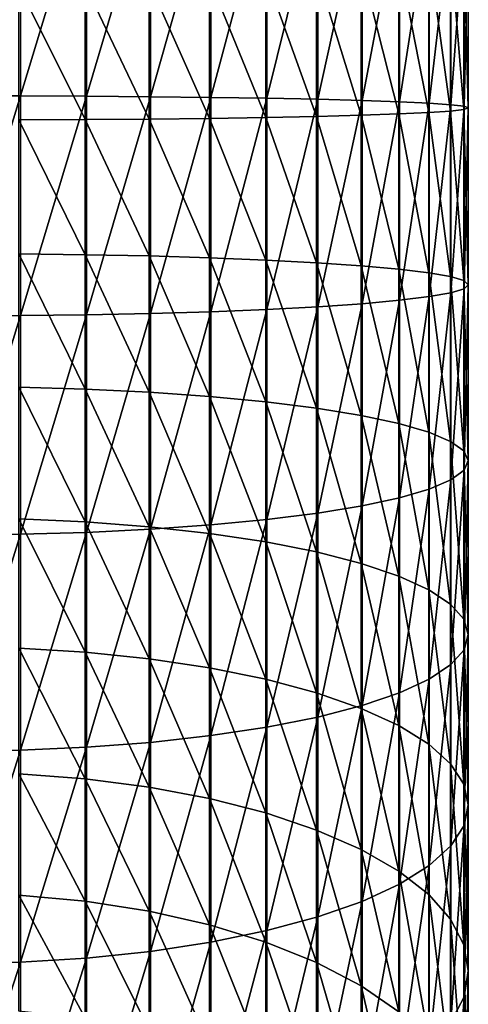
# Model space of a CAD drawing. Header units: metres. Extents: x -101 to 101, y -261 to 23.
# Tile 11 of 256: x 1 to 11, y -223 to -202. Entities that reach past the tile are written whole.
import ezdxf

# ---------------------------------------------------------------- set-up
doc = ezdxf.new("R2010")
doc.units = ezdxf.units.M
doc.layers.add('solid_505151_K2442K1000C34', color=7, linetype='CONTINUOUS')

msp = doc.modelspace()

# ---------------------------------------------------------------- linework, layer by layer
at = {"layer": 'solid_505151_K2442K1000C34'}
for points in [[(1.435788, -198.98587, 301.105499), (0, -198.975784, 301.199066), (0, -203.66333, 301.506348)], [(1.435788, -198.98587, 301.105499), (0, -203.66333, 301.506348), (1.435788, -203.665543, 301.412262)], [(1.435788, -198.98587, 301.105499), (1.435788, -203.665543, 301.412262), (2.8484, -199.016006, 300.82605)], [(1.435788, -203.665543, 301.412262), (2.8484, -203.67215, 301.131256), (2.8484, -199.016006, 300.82605)], [(2.8484, -199.016006, 300.82605), (2.8484, -203.67215, 301.131256), (4.212178, -199.065674, 300.365479)], [(2.8484, -203.67215, 301.131256), (4.212178, -203.683029, 300.668152), (4.212178, -199.065674, 300.365479)], [(4.212178, -199.065674, 300.365479), (4.212178, -203.683029, 300.668152), (5.50374, -199.134003, 299.731689)], [(4.212178, -203.683029, 300.668152), (5.50374, -203.698013, 300.030884), (5.50374, -199.134003, 299.731689)], [(5.50374, -199.134003, 299.731689), (5.50374, -203.698013, 300.030884), (6.700944, -199.219849, 298.935577)], [(5.50374, -203.698013, 300.030884), (6.700944, -203.716827, 299.230347), (6.700944, -199.219849, 298.935577)], [(6.700944, -199.219849, 298.935577), (6.700944, -203.716827, 299.230347), (7.783264, -199.321732, 297.990753)], [(6.700944, -203.716827, 299.230347), (7.783264, -203.739166, 298.280334), (7.783264, -199.321732, 297.990753)], [(7.783264, -199.321732, 297.990753), (7.783264, -203.739166, 298.280334), (8.732143, -199.437897, 296.913422)], [(7.783264, -203.739166, 298.280334), (8.732143, -203.764618, 297.197052), (8.732143, -199.437897, 296.913422)], [(8.732143, -199.437897, 296.913422), (8.732143, -203.764618, 297.197052), (9.531315, -199.566345, 295.722076)], [(8.732143, -203.764618, 297.197052), (9.531315, -203.792786, 295.999146), (9.531315, -199.566345, 295.722076)], [(9.531315, -199.566345, 295.722076), (9.531315, -203.792786, 295.999146), (10.167077, -199.70491, 294.437134)], [(9.531315, -203.792786, 295.999146), (10.167077, -203.823151, 294.707092), (10.167077, -199.70491, 294.437134)], [(10.167077, -199.70491, 294.437134), (10.167077, -203.823151, 294.707092), (10.628531, -199.851181, 293.080627)], [(10.167077, -203.823151, 294.707092), (10.628531, -203.855209, 293.343079), (10.628531, -199.851181, 293.080627)], [(10.628531, -199.851181, 293.080627), (10.628531, -203.855209, 293.343079), (10.907763, -200.002655, 291.675781)], [(10.628531, -203.855209, 293.343079), (10.907763, -203.888428, 291.930511), (10.907763, -200.002655, 291.675781)], [(10.907763, -200.002655, 291.675781), (10.907763, -203.888428, 291.930511), (10.999989, -200.156738, 290.246735)], [(10.999989, -200.156738, 290.246735), (10.999989, -203.922195, 290.493561), (10.903625, -200.310806, 288.817932)], [(10.907763, -203.888428, 291.930511), (10.999989, -203.922195, 290.493561), (10.999989, -200.156738, 290.246735)], [(10.903625, -200.310806, 288.817932), (10.903625, -203.955963, 289.056854), (10.620324, -200.462204, 287.413879)], [(10.999989, -203.922195, 290.493561), (10.903625, -203.955963, 289.056854), (10.903625, -200.310806, 288.817932)], [(10.154943, -200.608322, 286.058716), (10.154943, -204.021179, 286.28241), (9.515462, -200.746689, 284.775574)], [(10.620324, -200.462204, 287.413879), (10.620324, -203.989151, 287.645081), (10.154943, -200.608322, 286.058716)], [(10.620324, -203.989151, 287.645081), (10.154943, -204.021179, 286.28241), (10.154943, -200.608322, 286.058716)], [(10.903625, -203.955963, 289.056854), (10.620324, -203.989151, 287.645081), (10.620324, -200.462204, 287.413879)], [(9.515462, -200.746689, 284.775574), (9.515462, -204.051514, 284.992218), (8.712843, -200.874893, 283.586517)], [(10.154943, -204.021179, 286.28241), (9.515462, -204.051514, 284.992218), (9.515462, -200.746689, 284.775574)], [(7.760847, -200.990768, 282.511932), (7.760847, -204.105011, 282.716064), (6.675795, -201.092316, 281.570221)], [(8.712843, -200.874893, 283.586517), (8.712843, -204.07962, 283.7966), (7.760847, -200.990768, 282.511932)], [(8.712843, -204.07962, 283.7966), (7.760847, -204.105011, 282.716064), (7.760847, -200.990768, 282.511932)], [(9.515462, -204.051514, 284.992218), (8.712843, -204.07962, 283.7966), (8.712843, -200.874893, 283.586517)], [(4.182898, -201.245728, 280.14743), (4.182898, -204.160904, 280.338531), (2.817791, -201.294968, 279.690765)], [(5.47629, -201.17778, 280.777527), (5.47629, -204.146011, 280.972076), (4.182898, -201.245728, 280.14743)], [(5.47629, -204.146011, 280.972076), (4.182898, -204.160904, 280.338531), (4.182898, -201.245728, 280.14743)], [(6.675795, -201.092316, 281.570221), (6.675795, -204.127274, 281.769165), (5.47629, -201.17778, 280.777527)], [(6.675795, -204.127274, 281.769165), (5.47629, -204.146011, 280.972076), (5.47629, -201.17778, 280.777527)], [(7.760847, -204.105011, 282.716064), (6.675795, -204.127274, 281.769165), (6.675795, -201.092316, 281.570221)], [(2.817791, -201.294968, 279.690765), (2.817791, -204.171692, 279.879364), (1.404375, -201.324661, 279.415375)], [(2.817791, -204.171692, 279.879364), (1.404375, -204.178207, 279.602417), (1.404375, -201.324661, 279.415375)], [(4.182898, -204.160904, 280.338531), (2.817791, -204.171692, 279.879364), (2.817791, -201.294968, 279.690765)], [(1.435788, -203.665543, 301.412262), (0, -203.66333, 301.506348), (0, -208.360138, 301.419678)], [(1.435788, -203.665543, 301.412262), (0, -208.360138, 301.419678), (1.435788, -208.354446, 301.325745)], [(1.435788, -203.665543, 301.412262), (1.435788, -208.354446, 301.325745), (2.8484, -203.67215, 301.131256)], [(1.435788, -208.354446, 301.325745), (2.8484, -208.337479, 301.045166), (2.8484, -203.67215, 301.131256)], [(2.8484, -203.67215, 301.131256), (2.8484, -208.337479, 301.045166), (4.212178, -203.683029, 300.668152)], [(2.8484, -208.337479, 301.045166), (4.212178, -208.309525, 300.582764), (4.212178, -203.683029, 300.668152)], [(4.212178, -203.683029, 300.668152), (4.212178, -208.309525, 300.582764), (5.50374, -203.698013, 300.030884)], [(4.212178, -208.309525, 300.582764), (5.50374, -208.271027, 299.946472), (5.50374, -203.698013, 300.030884)], [(5.50374, -203.698013, 300.030884), (5.50374, -208.271027, 299.946472), (6.700944, -203.716827, 299.230347)], [(5.50374, -208.271027, 299.946472), (6.700944, -208.222687, 299.147186), (6.700944, -203.716827, 299.230347)], [(6.700944, -203.716827, 299.230347), (6.700944, -208.222687, 299.147186), (7.783264, -203.739166, 298.280334)], [(6.700944, -208.222687, 299.147186), (7.783264, -208.165314, 298.198639), (7.783264, -203.739166, 298.280334)], [(7.783264, -203.739166, 298.280334), (7.783264, -208.165314, 298.198639), (8.732143, -203.764618, 297.197052)], [(7.783264, -208.165314, 298.198639), (8.732143, -208.099899, 297.117035), (8.732143, -203.764618, 297.197052)], [(8.732143, -203.764618, 297.197052), (8.732143, -208.099899, 297.117035), (9.531315, -203.792786, 295.999146)], [(8.732143, -208.099899, 297.117035), (9.531315, -208.027557, 295.92099), (9.531315, -203.792786, 295.999146)], [(9.531315, -203.792786, 295.999146), (9.531315, -208.027557, 295.92099), (10.167077, -203.823151, 294.707092)], [(9.531315, -208.027557, 295.92099), (10.167077, -207.949539, 294.630951), (10.167077, -203.823151, 294.707092)], [(10.620324, -203.989151, 287.645081), (10.620324, -207.523071, 287.579865), (10.154943, -204.021179, 286.28241)], [(10.167077, -203.823151, 294.707092), (10.167077, -207.949539, 294.630951), (10.628531, -203.855209, 293.343079)], [(10.167077, -207.949539, 294.630951), (10.628531, -207.867172, 293.269043), (10.628531, -203.855209, 293.343079)], [(10.903625, -203.955963, 289.056854), (10.903625, -207.608322, 288.989471), (10.620324, -203.989151, 287.645081)], [(10.903625, -207.608322, 288.989471), (10.620324, -207.523071, 287.579865), (10.620324, -203.989151, 287.645081)], [(10.628531, -203.855209, 293.343079), (10.628531, -207.867172, 293.269043), (10.907763, -203.888428, 291.930511)], [(10.628531, -207.867172, 293.269043), (10.907763, -207.78186, 291.858643), (10.907763, -203.888428, 291.930511)], [(10.999989, -203.922195, 290.493561), (10.999989, -207.695084, 290.42392), (10.903625, -203.955963, 289.056854)], [(10.999989, -207.695084, 290.42392), (10.903625, -207.608322, 288.989471), (10.903625, -203.955963, 289.056854)], [(10.907763, -203.888428, 291.930511), (10.907763, -207.78186, 291.858643), (10.999989, -203.922195, 290.493561)], [(10.907763, -207.78186, 291.858643), (10.999989, -207.695084, 290.42392), (10.999989, -203.922195, 290.493561)], [(2.817791, -204.171692, 279.879364), (2.817791, -207.054108, 279.826141), (1.404375, -204.178207, 279.602417)], [(2.817791, -207.054108, 279.826141), (1.404375, -207.037384, 279.549652), (1.404375, -204.178207, 279.602417)], [(4.182898, -204.160904, 280.338531), (4.182898, -207.081848, 280.284637), (2.817791, -204.171692, 279.879364)], [(4.182898, -207.081848, 280.284637), (2.817791, -207.054108, 279.826141), (2.817791, -204.171692, 279.879364)], [(5.47629, -204.146011, 280.972076), (5.47629, -207.120102, 280.917206), (4.182898, -204.160904, 280.338531)], [(5.47629, -207.120102, 280.917206), (4.182898, -207.081848, 280.284637), (4.182898, -204.160904, 280.338531)], [(6.675795, -204.127274, 281.769165), (6.675795, -207.168228, 281.713043), (5.47629, -204.146011, 280.972076)], [(6.675795, -207.168228, 281.713043), (5.47629, -207.120102, 280.917206), (5.47629, -204.146011, 280.972076)], [(7.760847, -204.105011, 282.716064), (7.760847, -207.225418, 282.658478), (6.675795, -204.127274, 281.769165)], [(7.760847, -207.225418, 282.658478), (6.675795, -207.168228, 281.713043), (6.675795, -204.127274, 281.769165)], [(8.712843, -204.07962, 283.7966), (8.712843, -207.290665, 283.737335), (7.760847, -204.105011, 282.716064)], [(8.712843, -207.290665, 283.737335), (7.760847, -207.225418, 282.658478), (7.760847, -204.105011, 282.716064)], [(9.515462, -204.051514, 284.992218), (9.515462, -207.362869, 284.931091), (8.712843, -204.07962, 283.7966)], [(9.515462, -207.362869, 284.931091), (8.712843, -207.290665, 283.737335), (8.712843, -204.07962, 283.7966)], [(10.154943, -204.021179, 286.28241), (10.154943, -207.440781, 286.219299), (9.515462, -204.051514, 284.992218)], [(10.154943, -207.440781, 286.219299), (9.515462, -207.362869, 284.931091), (9.515462, -204.051514, 284.992218)], [(10.620324, -207.523071, 287.579865), (10.154943, -207.440781, 286.219299), (10.154943, -204.021179, 286.28241)], [(2.817791, -209.921921, 279.531555), (1.404375, -209.882095, 279.257416), (1.404375, -207.037384, 279.549652)], [(2.817791, -207.054108, 279.826141), (2.817791, -209.921921, 279.531555), (1.404375, -207.037384, 279.549652)], [(4.182898, -209.987991, 279.986084), (2.817791, -209.921921, 279.531555), (2.817791, -207.054108, 279.826141)], [(4.182898, -207.081848, 280.284637), (4.182898, -209.987991, 279.986084), (2.817791, -207.054108, 279.826141)], [(5.47629, -210.079132, 280.613251), (4.182898, -209.987991, 279.986084), (4.182898, -207.081848, 280.284637)], [(5.47629, -207.120102, 280.917206), (5.47629, -210.079132, 280.613251), (4.182898, -207.081848, 280.284637)], [(6.675795, -210.193787, 281.402252), (5.47629, -210.079132, 280.613251), (5.47629, -207.120102, 280.917206)], [(6.675795, -207.168228, 281.713043), (6.675795, -210.193787, 281.402252), (5.47629, -207.120102, 280.917206)], [(7.760847, -210.330017, 282.339569), (6.675795, -210.193787, 281.402252), (6.675795, -207.168228, 281.713043)], [(7.760847, -207.225418, 282.658478), (7.760847, -210.330017, 282.339569), (6.675795, -207.168228, 281.713043)], [(8.712843, -210.485458, 283.409149), (7.760847, -210.330017, 282.339569), (7.760847, -207.225418, 282.658478)], [(8.712843, -207.290665, 283.737335), (8.712843, -210.485458, 283.409149), (7.760847, -207.225418, 282.658478)], [(9.515462, -210.657455, 284.592682), (8.712843, -210.485458, 283.409149), (8.712843, -207.290665, 283.737335)], [(9.515462, -207.362869, 284.931091), (9.515462, -210.657455, 284.592682), (8.712843, -207.290665, 283.737335)], [(10.154943, -210.843063, 285.869812), (9.515462, -210.657455, 284.592682), (9.515462, -207.362869, 284.931091)], [(10.154943, -207.440781, 286.219299), (10.154943, -210.843063, 285.869812), (9.515462, -207.362869, 284.931091)], [(10.620324, -211.039093, 287.218689), (10.154943, -210.843063, 285.869812), (10.154943, -207.440781, 286.219299)], [(10.620324, -207.523071, 287.579865), (10.620324, -211.039093, 287.218689), (10.154943, -207.440781, 286.219299)], [(10.903625, -211.242188, 288.61618), (10.620324, -211.039093, 287.218689), (10.620324, -207.523071, 287.579865)], [(10.903625, -207.608322, 288.989471), (10.903625, -211.242188, 288.61618), (10.620324, -207.523071, 287.579865)], [(10.628531, -211.858795, 292.859009), (10.907763, -211.655579, 291.460724), (10.907763, -207.78186, 291.858643)], [(10.628531, -207.867172, 293.269043), (10.628531, -211.858795, 292.859009), (10.907763, -207.78186, 291.858643)], [(10.999989, -211.448868, 290.03833), (10.903625, -211.242188, 288.61618), (10.903625, -207.608322, 288.989471)], [(10.999989, -207.695084, 290.42392), (10.999989, -211.448868, 290.03833), (10.903625, -207.608322, 288.989471)], [(10.907763, -211.655579, 291.460724), (10.999989, -211.448868, 290.03833), (10.999989, -207.695084, 290.42392)], [(10.907763, -207.78186, 291.858643), (10.907763, -211.655579, 291.460724), (10.999989, -207.695084, 290.42392)], [(9.531315, -212.240891, 295.48819), (10.167077, -212.055023, 294.209229), (10.167077, -207.949539, 294.630951)], [(9.531315, -208.027557, 295.92099), (9.531315, -212.240891, 295.48819), (10.167077, -207.949539, 294.630951)], [(10.167077, -212.055023, 294.209229), (10.628531, -211.858795, 292.859009), (10.628531, -207.867172, 293.269043)], [(10.167077, -207.949539, 294.630951), (10.167077, -212.055023, 294.209229), (10.628531, -207.867172, 293.269043)], [(6.700944, -212.705734, 298.686676), (7.783264, -212.569061, 297.746277), (7.783264, -208.165314, 298.198639)], [(6.700944, -208.222687, 299.147186), (6.700944, -212.705734, 298.686676), (7.783264, -208.165314, 298.198639)], [(7.783264, -212.569061, 297.746277), (8.732143, -212.413223, 296.673981), (8.732143, -208.099899, 297.117035)], [(7.783264, -208.165314, 298.198639), (7.783264, -212.569061, 297.746277), (8.732143, -208.099899, 297.117035)], [(8.732143, -212.413223, 296.673981), (9.531315, -212.240891, 295.48819), (9.531315, -208.027557, 295.92099)], [(8.732143, -208.099899, 297.117035), (8.732143, -212.413223, 296.673981), (9.531315, -208.027557, 295.92099)], [(1.435788, -208.354446, 301.325745), (0, -208.360138, 301.419678), (0, -213.033157, 300.939636)], [(1.435788, -208.354446, 301.325745), (0, -213.033157, 300.939636), (1.435788, -213.019623, 300.846497)], [(1.435788, -213.019623, 300.846497), (2.8484, -212.979187, 300.568359), (2.8484, -208.337479, 301.045166)], [(1.435788, -208.354446, 301.325745), (1.435788, -213.019623, 300.846497), (2.8484, -208.337479, 301.045166)], [(2.8484, -212.979187, 300.568359), (4.212178, -212.912567, 300.109924), (4.212178, -208.309525, 300.582764)], [(2.8484, -208.337479, 301.045166), (2.8484, -212.979187, 300.568359), (4.212178, -208.309525, 300.582764)], [(4.212178, -212.912567, 300.109924), (5.50374, -212.820892, 299.479095), (5.50374, -208.271027, 299.946472)], [(4.212178, -208.309525, 300.582764), (4.212178, -212.912567, 300.109924), (5.50374, -208.271027, 299.946472)], [(5.50374, -212.820892, 299.479095), (6.700944, -212.705734, 298.686676), (6.700944, -208.222687, 299.147186)], [(5.50374, -208.271027, 299.946472), (5.50374, -212.820892, 299.479095), (6.700944, -208.222687, 299.147186)], [(2.817791, -212.754959, 278.99765), (1.404375, -212.692291, 278.727814), (1.404375, -209.882095, 279.257416)], [(2.817791, -209.921921, 279.531555), (2.817791, -212.754959, 278.99765), (1.404375, -209.882095, 279.257416)], [(4.182898, -212.858887, 279.445038), (2.817791, -212.754959, 278.99765), (2.817791, -209.921921, 279.531555)], [(4.182898, -209.987991, 279.986084), (4.182898, -212.858887, 279.445038), (2.817791, -209.921921, 279.531555)], [(5.47629, -213.002274, 280.062347), (4.182898, -212.858887, 279.445038), (4.182898, -209.987991, 279.986084)], [(5.47629, -210.079132, 280.613251), (5.47629, -213.002274, 280.062347), (4.182898, -209.987991, 279.986084)], [(6.675795, -213.182663, 280.838959), (5.47629, -213.002274, 280.062347), (5.47629, -210.079132, 280.613251)], [(6.675795, -210.193787, 281.402252), (6.675795, -213.182663, 280.838959), (5.47629, -210.079132, 280.613251)], [(7.760847, -213.396957, 281.761566), (6.675795, -213.182663, 280.838959), (6.675795, -210.193787, 281.402252)], [(7.760847, -210.330017, 282.339569), (7.760847, -213.396957, 281.761566), (6.675795, -210.193787, 281.402252)], [(8.712843, -213.641495, 282.814362), (7.760847, -213.396957, 281.761566), (7.760847, -210.330017, 282.339569)], [(8.712843, -210.485458, 283.409149), (8.712843, -213.641495, 282.814362), (7.760847, -210.330017, 282.339569)], [(9.515462, -213.912079, 283.979309), (8.712843, -213.641495, 282.814362), (8.712843, -210.485458, 283.409149)], [(9.515462, -210.657455, 284.592682), (9.515462, -213.912079, 283.979309), (8.712843, -210.485458, 283.409149)], [(10.154943, -214.204071, 285.236389), (9.515462, -213.912079, 283.979309), (9.515462, -210.657455, 284.592682)], [(10.154943, -210.843063, 285.869812), (10.154943, -214.204071, 285.236389), (9.515462, -210.657455, 284.592682)], [(10.620324, -214.512466, 286.564117), (10.154943, -214.204071, 285.236389), (10.154943, -210.843063, 285.869812)], [(10.620324, -211.039093, 287.218689), (10.620324, -214.512466, 286.564117), (10.154943, -210.843063, 285.869812)], [(10.903625, -214.831985, 287.939667), (10.620324, -214.512466, 286.564117), (10.620324, -211.039093, 287.218689)], [(10.903625, -211.242188, 288.61618), (10.903625, -214.831985, 287.939667), (10.620324, -211.039093, 287.218689)], [(10.999989, -215.15712, 289.339478), (10.903625, -214.831985, 287.939667), (10.903625, -211.242188, 288.61618)], [(10.999989, -211.448868, 290.03833), (10.999989, -215.15712, 289.339478), (10.903625, -211.242188, 288.61618)], [(10.907763, -215.48233, 290.739532), (10.999989, -215.15712, 289.339478), (10.999989, -211.448868, 290.03833)], [(10.907763, -211.655579, 291.460724), (10.907763, -215.48233, 290.739532), (10.999989, -211.448868, 290.03833)], [(10.628531, -215.802017, 292.115875), (10.907763, -215.48233, 290.739532), (10.907763, -211.655579, 291.460724)], [(10.628531, -211.858795, 292.859009), (10.628531, -215.802017, 292.115875), (10.907763, -211.655579, 291.460724)], [(10.167077, -216.110718, 293.444885), (10.628531, -215.802017, 292.115875), (10.628531, -211.858795, 292.859009)], [(10.167077, -212.055023, 294.209229), (10.167077, -216.110718, 293.444885), (10.628531, -211.858795, 292.859009)], [(9.531315, -216.403122, 294.703766), (10.167077, -216.110718, 293.444885), (10.167077, -212.055023, 294.209229)], [(9.531315, -212.240891, 295.48819), (9.531315, -216.403122, 294.703766), (10.167077, -212.055023, 294.209229)], [(8.732143, -216.674225, 295.870941), (9.531315, -216.403122, 294.703766), (9.531315, -212.240891, 295.48819)], [(8.732143, -212.413223, 296.673981), (8.732143, -216.674225, 295.870941), (9.531315, -212.240891, 295.48819)], [(6.700944, -217.134399, 297.852051), (7.783264, -216.919388, 296.926422), (7.783264, -212.569061, 297.746277)], [(6.700944, -212.705734, 298.686676), (6.700944, -217.134399, 297.852051), (7.783264, -212.569061, 297.746277)], [(7.783264, -216.919388, 296.926422), (8.732143, -216.674225, 295.870941), (8.732143, -212.413223, 296.673981)], [(7.783264, -212.569061, 297.746277), (7.783264, -216.919388, 296.926422), (8.732143, -212.413223, 296.673981)], [(2.817791, -215.533279, 278.22818), (1.404375, -215.448212, 277.964539), (1.404375, -212.692291, 278.727814)], [(2.817791, -212.754959, 278.99765), (2.817791, -215.533279, 278.22818), (1.404375, -212.692291, 278.727814)], [(4.182898, -215.674332, 278.665283), (2.817791, -215.533279, 278.22818), (2.817791, -212.754959, 278.99765)], [(4.182898, -212.858887, 279.445038), (4.182898, -215.674332, 278.665283), (2.817791, -212.754959, 278.99765)], [(4.212178, -217.459793, 299.25296), (5.50374, -217.315567, 298.63205), (5.50374, -212.820892, 299.479095)], [(4.212178, -212.912567, 300.109924), (4.212178, -217.459793, 299.25296), (5.50374, -212.820892, 299.479095)], [(5.50374, -217.315567, 298.63205), (6.700944, -217.134399, 297.852051), (6.700944, -212.705734, 298.686676)], [(5.50374, -212.820892, 299.479095), (5.50374, -217.315567, 298.63205), (6.700944, -212.705734, 298.686676)], [(1.435788, -213.019623, 300.846497), (0, -213.033157, 300.939636), (0, -217.64949, 300.069641)], [(1.435788, -213.019623, 300.846497), (0, -217.64949, 300.069641), (1.435788, -217.628204, 299.977997)], [(1.435788, -217.628204, 299.977997), (2.8484, -217.564606, 299.704193), (2.8484, -212.979187, 300.568359)], [(1.435788, -213.019623, 300.846497), (1.435788, -217.628204, 299.977997), (2.8484, -212.979187, 300.568359)], [(2.8484, -217.564606, 299.704193), (4.212178, -217.459793, 299.25296), (4.212178, -212.912567, 300.109924)], [(2.8484, -212.979187, 300.568359), (2.8484, -217.564606, 299.704193), (4.212178, -212.912567, 300.109924)], [(5.47629, -215.868958, 279.268402), (4.182898, -215.674332, 278.665283), (4.182898, -212.858887, 279.445038)], [(5.47629, -213.002274, 280.062347), (5.47629, -215.868958, 279.268402), (4.182898, -212.858887, 279.445038)], [(6.675795, -216.1138, 280.027161), (5.47629, -215.868958, 279.268402), (5.47629, -213.002274, 280.062347)], [(6.675795, -213.182663, 280.838959), (6.675795, -216.1138, 280.027161), (5.47629, -213.002274, 280.062347)], [(7.760847, -216.404663, 280.928558), (6.675795, -216.1138, 280.027161), (6.675795, -213.182663, 280.838959)], [(7.760847, -213.396957, 281.761566), (7.760847, -216.404663, 280.928558), (6.675795, -213.182663, 280.838959)], [(8.712843, -216.736588, 281.957184), (7.760847, -216.404663, 280.928558), (7.760847, -213.396957, 281.761566)], [(8.712843, -213.641495, 282.814362), (8.712843, -216.736588, 281.957184), (7.760847, -213.396957, 281.761566)], [(9.515462, -217.103851, 283.095337), (8.712843, -216.736588, 281.957184), (8.712843, -213.641495, 282.814362)], [(9.515462, -213.912079, 283.979309), (9.515462, -217.103851, 283.095337), (8.712843, -213.641495, 282.814362)], [(10.154943, -217.500183, 284.323517), (9.515462, -217.103851, 283.095337), (9.515462, -213.912079, 283.979309)], [(10.154943, -214.204071, 285.236389), (10.154943, -217.500183, 284.323517), (9.515462, -213.912079, 283.979309)], [(10.620324, -217.918762, 285.620697), (10.154943, -217.500183, 284.323517), (10.154943, -214.204071, 285.236389)], [(10.620324, -214.512466, 286.564117), (10.620324, -217.918762, 285.620697), (10.154943, -214.204071, 285.236389)], [(10.903625, -218.352432, 286.96463), (10.620324, -217.918762, 285.620697), (10.620324, -214.512466, 286.564117)], [(10.903625, -214.831985, 287.939667), (10.903625, -218.352432, 286.96463), (10.620324, -214.512466, 286.564117)], [(10.999989, -218.793762, 288.332275), (10.903625, -218.352432, 286.96463), (10.903625, -214.831985, 287.939667)], [(10.999989, -215.15712, 289.339478), (10.999989, -218.793762, 288.332275), (10.903625, -214.831985, 287.939667)], [(10.907763, -219.235168, 289.700165), (10.999989, -218.793762, 288.332275), (10.999989, -215.15712, 289.339478)], [(10.907763, -215.48233, 290.739532), (10.907763, -219.235168, 289.700165), (10.999989, -215.15712, 289.339478)], [(2.817791, -218.237335, 277.228546), (1.404375, -218.130463, 276.972992), (1.404375, -215.448212, 277.964539)], [(2.817791, -215.533279, 278.22818), (2.817791, -218.237335, 277.228546), (1.404375, -215.448212, 277.964539)], [(4.182898, -218.41452, 277.652313), (2.817791, -218.237335, 277.228546), (2.817791, -215.533279, 278.22818)], [(4.182898, -215.674332, 278.665283), (4.182898, -218.41452, 277.652313), (2.817791, -215.533279, 278.22818)], [(10.628531, -219.669083, 291.044861), (10.907763, -219.235168, 289.700165), (10.907763, -215.48233, 290.739532)], [(10.628531, -215.802017, 292.115875), (10.628531, -219.669083, 291.044861), (10.907763, -215.48233, 290.739532)], [(5.47629, -218.659012, 278.237), (4.182898, -218.41452, 277.652313), (4.182898, -215.674332, 278.665283)], [(5.47629, -215.868958, 279.268402), (5.47629, -218.659012, 278.237), (4.182898, -215.674332, 278.665283)], [(6.675795, -218.966583, 278.972565), (5.47629, -218.659012, 278.237), (5.47629, -215.868958, 279.268402)], [(6.675795, -216.1138, 280.027161), (6.675795, -218.966583, 278.972565), (5.47629, -215.868958, 279.268402)], [(10.167077, -220.088074, 292.343323), (10.628531, -219.669083, 291.044861), (10.628531, -215.802017, 292.115875)], [(10.167077, -216.110718, 293.444885), (10.167077, -220.088074, 292.343323), (10.628531, -215.802017, 292.115875)], [(7.760847, -219.331985, 279.846405), (6.675795, -218.966583, 278.972565), (6.675795, -216.1138, 280.027161)], [(7.760847, -216.404663, 280.928558), (7.760847, -219.331985, 279.846405), (6.675795, -216.1138, 280.027161)], [(9.531315, -220.48497, 293.573273), (10.167077, -220.088074, 292.343323), (10.167077, -216.110718, 293.444885)], [(9.531315, -216.403122, 294.703766), (9.531315, -220.48497, 293.573273), (10.167077, -216.110718, 293.444885)], [(8.712843, -219.748932, 280.843567), (7.760847, -219.331985, 279.846405), (7.760847, -216.404663, 280.928558)], [(8.712843, -216.736588, 281.957184), (8.712843, -219.748932, 280.843567), (7.760847, -216.404663, 280.928558)], [(8.732143, -220.852951, 294.713623), (9.531315, -220.48497, 293.573273), (9.531315, -216.403122, 294.703766)], [(8.732143, -216.674225, 295.870941), (8.732143, -220.852951, 294.713623), (9.531315, -216.403122, 294.703766)], [(7.783264, -221.185699, 295.744812), (8.732143, -220.852951, 294.713623), (8.732143, -216.674225, 295.870941)], [(7.783264, -216.919388, 296.926422), (7.783264, -221.185699, 295.744812), (8.732143, -216.674225, 295.870941)], [(9.515462, -220.210312, 281.94693), (8.712843, -219.748932, 280.843567), (8.712843, -216.736588, 281.957184)], [(9.515462, -217.103851, 283.095337), (9.515462, -220.210312, 281.94693), (8.712843, -216.736588, 281.957184)], [(6.700944, -221.477539, 296.6492), (7.783264, -221.185699, 295.744812), (7.783264, -216.919388, 296.926422)], [(6.700944, -217.134399, 297.852051), (6.700944, -221.477539, 296.6492), (7.783264, -216.919388, 296.926422)], [(5.50374, -221.723434, 297.411255), (6.700944, -221.477539, 296.6492), (6.700944, -217.134399, 297.852051)], [(5.50374, -217.315567, 298.63205), (5.50374, -221.723434, 297.411255), (6.700944, -217.134399, 297.852051)], [(10.154943, -220.708176, 283.137604), (9.515462, -220.210312, 281.94693), (9.515462, -217.103851, 283.095337)], [(10.154943, -217.500183, 284.323517), (10.154943, -220.708176, 283.137604), (9.515462, -217.103851, 283.095337)], [(4.212178, -221.919205, 298.017914), (5.50374, -221.723434, 297.411255), (5.50374, -217.315567, 298.63205)], [(4.212178, -217.459793, 299.25296), (4.212178, -221.919205, 298.017914), (5.50374, -217.315567, 298.63205)], [(1.435788, -217.628204, 299.977997), (0, -217.64949, 300.069641), (0, -222.176682, 298.815826)], [(1.435788, -217.628204, 299.977997), (0, -222.176682, 298.815826), (1.435788, -222.147781, 298.726257)], [(1.435788, -222.147781, 298.726257), (2.8484, -222.061462, 298.45874), (2.8484, -217.564606, 299.704193)], [(1.435788, -217.628204, 299.977997), (1.435788, -222.147781, 298.726257), (2.8484, -217.564606, 299.704193)], [(2.8484, -222.061462, 298.45874), (4.212178, -221.919205, 298.017914), (4.212178, -217.459793, 299.25296)], [(2.8484, -217.564606, 299.704193), (2.8484, -222.061462, 298.45874), (4.212178, -217.459793, 299.25296)], [(10.620324, -221.234009, 284.395142), (10.154943, -220.708176, 283.137604), (10.154943, -217.500183, 284.323517)], [(10.620324, -217.918762, 285.620697), (10.620324, -221.234009, 284.395142), (10.154943, -217.500183, 284.323517)], [(10.903625, -221.778793, 285.697998), (10.620324, -221.234009, 284.395142), (10.620324, -217.918762, 285.620697)], [(10.903625, -218.352432, 286.96463), (10.903625, -221.778793, 285.697998), (10.620324, -217.918762, 285.620697)], [(2.817791, -220.848099, 276.005829), (1.404375, -220.720184, 275.760101), (1.404375, -218.130463, 276.972992)], [(2.817791, -218.237335, 277.228546), (2.817791, -220.848099, 276.005829), (1.404375, -218.130463, 276.972992)], [(4.182898, -221.060181, 276.413239), (2.817791, -220.848099, 276.005829), (2.817791, -218.237335, 277.228546)], [(4.182898, -218.41452, 277.652313), (4.182898, -221.060181, 276.413239), (2.817791, -218.237335, 277.228546)], [(5.47629, -221.352798, 276.975372), (4.182898, -221.060181, 276.413239), (4.182898, -218.41452, 277.652313)], [(5.47629, -218.659012, 278.237), (5.47629, -221.352798, 276.975372), (4.182898, -218.41452, 277.652313)], [(10.999989, -222.333191, 287.023834), (10.903625, -221.778793, 285.697998), (10.903625, -218.352432, 286.96463)], [(10.999989, -218.793762, 288.332275), (10.999989, -222.333191, 287.023834), (10.903625, -218.352432, 286.96463)], [(6.675795, -221.720947, 277.682556), (5.47629, -221.352798, 276.975372), (5.47629, -218.659012, 278.237)], [(6.675795, -218.966583, 278.972565), (6.675795, -221.720947, 277.682556), (5.47629, -218.659012, 278.237)], [(10.907763, -222.88768, 288.349915), (10.999989, -222.333191, 287.023834), (10.999989, -218.793762, 288.332275)], [(10.907763, -219.235168, 289.700165), (10.907763, -222.88768, 288.349915), (10.999989, -218.793762, 288.332275)], [(7.760847, -222.158295, 278.522736), (6.675795, -221.720947, 277.682556), (6.675795, -218.966583, 278.972565)], [(7.760847, -219.331985, 279.846405), (7.760847, -222.158295, 278.522736), (6.675795, -218.966583, 278.972565)], [(8.712843, -222.657364, 279.481415), (7.760847, -222.158295, 278.522736), (7.760847, -219.331985, 279.846405)], [(8.712843, -219.748932, 280.843567), (8.712843, -222.657364, 279.481415), (7.760847, -219.331985, 279.846405)], [(10.628531, -223.43277, 289.653534), (10.907763, -222.88768, 288.349915), (10.907763, -219.235168, 289.700165)], [(10.628531, -219.669083, 291.044861), (10.628531, -223.43277, 289.653534), (10.907763, -219.235168, 289.700165)], [(9.515462, -223.209579, 280.542236), (8.712843, -222.657364, 279.481415), (8.712843, -219.748932, 280.843567)], [(9.515462, -220.210312, 281.94693), (9.515462, -223.209579, 280.542236), (8.712843, -219.748932, 280.843567)], [(10.167077, -223.959122, 290.912292), (10.628531, -223.43277, 289.653534), (10.628531, -219.669083, 291.044861)], [(10.167077, -220.088074, 292.343323), (10.167077, -223.959122, 290.912292), (10.628531, -219.669083, 291.044861)], [(9.531315, -224.457703, 292.104645), (10.167077, -223.959122, 290.912292), (10.167077, -220.088074, 292.343323)], [(9.531315, -220.48497, 293.573273), (9.531315, -224.457703, 292.104645), (10.167077, -220.088074, 292.343323)], [(10.154943, -223.805496, 281.686981), (9.515462, -223.209579, 280.542236), (9.515462, -220.210312, 281.94693)], [(10.154943, -220.708176, 283.137604), (10.154943, -223.805496, 281.686981), (9.515462, -220.210312, 281.94693)], [(8.732143, -224.919952, 293.210144), (9.531315, -224.457703, 292.104645), (9.531315, -220.48497, 293.573273)], [(8.732143, -220.852951, 294.713623), (8.732143, -224.919952, 293.210144), (9.531315, -220.48497, 293.573273)], [(2.817791, -223.347183, 274.568573), (1.404375, -223.199127, 274.334442), (1.404375, -220.720184, 275.760101)], [(2.817791, -220.848099, 276.005829), (2.817791, -223.347183, 274.568573), (1.404375, -220.720184, 275.760101)], [(10.620324, -224.434875, 282.896027), (10.154943, -223.805496, 281.686981), (10.154943, -220.708176, 283.137604)], [(10.620324, -221.234009, 284.395142), (10.620324, -224.434875, 282.896027), (10.154943, -220.708176, 283.137604)], [(4.182898, -223.592667, 274.956757), (2.817791, -223.347183, 274.568573), (2.817791, -220.848099, 276.005829)], [(4.182898, -221.060181, 276.413239), (4.182898, -223.592667, 274.956757), (2.817791, -220.848099, 276.005829)], [(7.783264, -225.337967, 294.209839), (8.732143, -224.919952, 293.210144), (8.732143, -220.852951, 294.713623)], [(7.783264, -221.185699, 295.744812), (7.783264, -225.337967, 294.209839), (8.732143, -220.852951, 294.713623)], [(5.47629, -223.931381, 275.492401), (4.182898, -223.592667, 274.956757), (4.182898, -221.060181, 276.413239)], [(5.47629, -221.352798, 276.975372), (5.47629, -223.931381, 275.492401), (4.182898, -221.060181, 276.413239)], [(6.700944, -225.704575, 295.086578), (7.783264, -225.337967, 294.209839), (7.783264, -221.185699, 295.744812)], [(6.700944, -221.477539, 296.6492), (6.700944, -225.704575, 295.086578), (7.783264, -221.185699, 295.744812)], [(6.675795, -224.357498, 276.16626), (5.47629, -223.931381, 275.492401), (5.47629, -221.352798, 276.975372)], [(6.675795, -221.720947, 277.682556), (6.675795, -224.357498, 276.16626), (5.47629, -221.352798, 276.975372)], [(10.903625, -225.086929, 284.148651), (10.620324, -224.434875, 282.896027), (10.620324, -221.234009, 284.395142)], [(10.903625, -221.778793, 285.697998), (10.903625, -225.086929, 284.148651), (10.620324, -221.234009, 284.395142)], [(5.50374, -226.013489, 295.825317), (6.700944, -225.704575, 295.086578), (6.700944, -221.477539, 296.6492)], [(5.50374, -221.723434, 297.411255), (5.50374, -226.013489, 295.825317), (6.700944, -221.477539, 296.6492)], [(4.212178, -226.259399, 296.413422), (5.50374, -226.013489, 295.825317), (5.50374, -221.723434, 297.411255)], [(4.212178, -221.919205, 298.017914), (4.212178, -226.259399, 296.413422), (5.50374, -221.723434, 297.411255)], [(7.760847, -224.863724, 276.966797), (6.675795, -224.357498, 276.16626), (6.675795, -221.720947, 277.682556)], [(7.760847, -222.158295, 278.522736), (7.760847, -224.863724, 276.966797), (6.675795, -221.720947, 277.682556)], [(10.999989, -225.750488, 285.42334), (10.903625, -225.086929, 284.148651), (10.903625, -221.778793, 285.697998)], [(10.999989, -222.333191, 287.023834), (10.999989, -225.750488, 285.42334), (10.903625, -221.778793, 285.697998)], [(1.435788, -226.546539, 297.100128), (2.8484, -226.43811, 296.84082), (2.8484, -222.061462, 298.45874)], [(1.435788, -222.147781, 298.726257), (1.435788, -226.546539, 297.100128), (2.8484, -222.061462, 298.45874)], [(2.8484, -226.43811, 296.84082), (4.212178, -226.259399, 296.413422), (4.212178, -221.919205, 298.017914)], [(2.8484, -222.061462, 298.45874), (2.8484, -226.43811, 296.84082), (4.212178, -221.919205, 298.017914)], [(1.435788, -222.147781, 298.726257), (0, -222.176682, 298.815826), (0, -226.58284, 297.186951)], [(1.435788, -222.147781, 298.726257), (0, -226.58284, 297.186951), (1.435788, -226.546539, 297.100128)], [(8.712843, -225.441391, 277.88031), (7.760847, -224.863724, 276.966797), (7.760847, -222.158295, 278.522736)], [(8.712843, -222.657364, 279.481415), (8.712843, -225.441391, 277.88031), (7.760847, -222.158295, 278.522736)], [(10.907763, -226.414185, 286.698303), (10.999989, -225.750488, 285.42334), (10.999989, -222.333191, 287.023834)], [(10.907763, -222.88768, 288.349915), (10.907763, -226.414185, 286.698303), (10.999989, -222.333191, 287.023834)], [(9.515462, -226.080566, 278.891113), (8.712843, -225.441391, 277.88031), (8.712843, -222.657364, 279.481415)], [(9.515462, -223.209579, 280.542236), (9.515462, -226.080566, 278.891113), (8.712843, -222.657364, 279.481415)], [(10.628531, -227.06662, 287.95163), (10.907763, -226.414185, 286.698303), (10.907763, -222.88768, 288.349915)], [(10.628531, -223.43277, 289.653534), (10.628531, -227.06662, 287.95163), (10.907763, -222.88768, 288.349915)]]:
    msp.add_3dface(points, dxfattribs=at)

doc.saveas('drawing.dxf')
